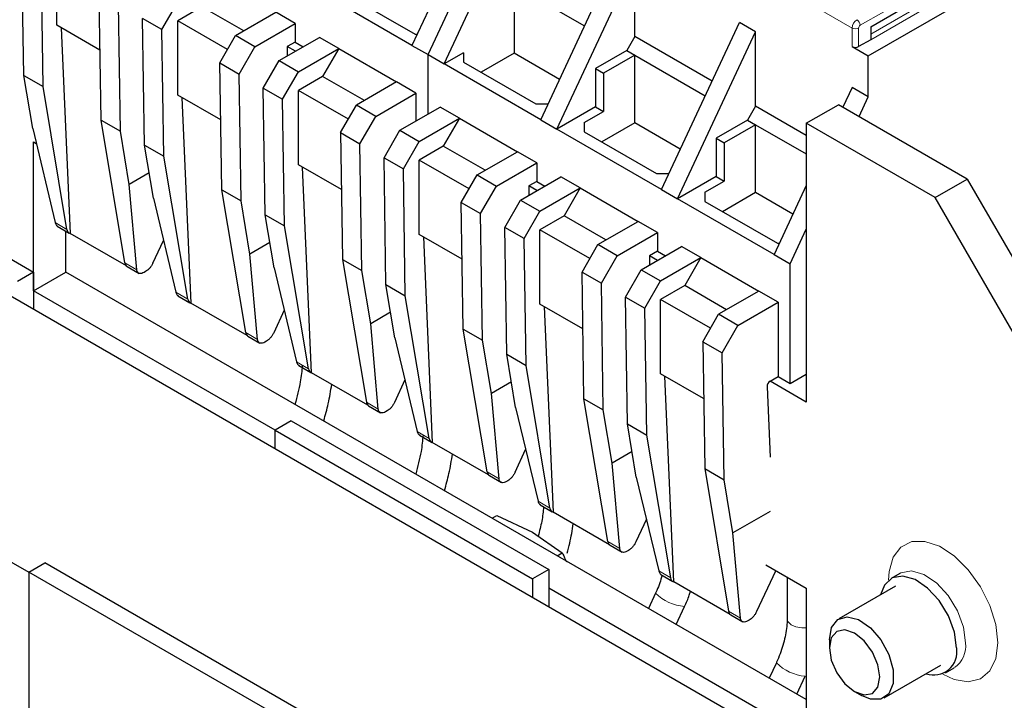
# Model space of a CAD drawing. Header units: millimetres. Extents: x 5 to 418, y 2 to 292.
# Tile 27 of 30: x 352 to 387, y 127 to 151. Entities that reach past the tile are written whole.
import ezdxf

# ---------------------------------------------------------------- set-up
doc = ezdxf.new("R2010")
doc.units = ezdxf.units.MM

msp = doc.modelspace()

# ---------------------------------------------------------------- linework, layer by layer
at = {"color": 7, "linetype": 'Continuous', "lineweight": 25}
for p, q in [((368.877, 155.84), (366.134, 149.974)), ((366.699, 149.648), (369.443, 155.513)), ((367.265, 149.321), (370.009, 155.187)), ((352.493, 148.917), (352.426, 153.374)), ((353.66, 150.679), (353.66, 153.292)), ((382.171, 149.603), (388.563, 153.293)), ((353.172, 148.525), (353.104, 152.982)), ((370.659, 147.362), (373.403, 153.227)), ((371.225, 147.035), (373.968, 152.901)), ((373.968, 150.288), (373.968, 152.901)), ((366.134, 149.974), (362.74, 151.934)), ((369.726, 152.084), (369.726, 149.7)), ((369.726, 152.084), (372.2, 150.656)), ((382.256, 150.631), (384.858, 152.134)), ((355.209, 147.349), (355.141, 151.806)), ((363.701, 151.836), (366.247, 150.366)), ((355.888, 146.958), (355.82, 151.414)), ((357.347, 150.533), (357.903, 151.496)), ((358.752, 151.332), (357.903, 150.842)), ((360.222, 150.483), (358.752, 151.332)), ((357.347, 150.533), (356.668, 150.924)), ((356.736, 146.468), (356.668, 150.924)), ((359.939, 150.32), (361.354, 151.136)), ((362.032, 150.744), (361.354, 151.136)), ((355.171, 149.806), (353.66, 150.679)), ((353.807, 150.594), (354.122, 143.367)), ((357.415, 146.076), (357.347, 150.533)), ((359.657, 149.83), (357.903, 150.842)), ((357.903, 148.229), (357.903, 150.842)), ((360.618, 149.928), (362.032, 150.744)), ((362.032, 150.744), (362.032, 150.091)), ((374.902, 144.913), (377.645, 150.778)), ((378.211, 150.451), (377.645, 150.778)), ((382.256, 150.631), (382.256, 150.174)), ((359.383, 149.357), (359.939, 150.32)), ((360.618, 149.928), (359.939, 150.32)), ((361.467, 149.438), (362.881, 150.255)), ((363.56, 149.863), (362.881, 150.255)), ((366.247, 150.366), (366.317, 150.366)), ((373.968, 150.288), (373.686, 149.798)), ((376.683, 148.721), (373.968, 150.288)), ((375.468, 144.586), (378.211, 150.451)), ((378.211, 147.839), (378.211, 150.451)), ((382.256, 150.174), (381.831, 149.929)), ((360.062, 148.965), (360.618, 149.928)), ((362.032, 150.091), (361.755, 149.931)), ((361.755, 149.931), (361.755, 149.605)), ((362.038, 149.768), (361.755, 149.931)), ((362.032, 150.091), (362.315, 149.928)), ((362.146, 149.046), (363.56, 149.863)), ((363.56, 149.863), (362.994, 148.883)), ((363.56, 149.863), (365.596, 148.687)), ((366.134, 149.974), (366.699, 149.648)), ((381.605, 149.929), (382.171, 149.603)), ((366.699, 147.56), (366.699, 149.648)), ((366.699, 149.648), (367.265, 149.321)), ((367.944, 149.713), (367.265, 149.321)), ((367.944, 149.713), (367.944, 149.387)), ((369.726, 149.7), (368.564, 149.029)), ((371.322, 148.778), (369.726, 149.7)), ((373.686, 149.798), (372.583, 149.161)), ((373.968, 149.635), (372.865, 148.998)), ((373.686, 149.798), (373.968, 149.635)), ((373.968, 149.635), (376.442, 148.206)), ((373.968, 147.25), (373.968, 149.635)), ((382.171, 148.166), (382.171, 149.603)), ((359.383, 149.357), (360.062, 148.965)), ((359.451, 144.9), (359.383, 149.357)), ((360.911, 148.475), (361.467, 149.438)), ((361.467, 149.438), (362.146, 149.046)), ((370.659, 147.362), (367.265, 149.321)), ((367.944, 149.387), (370.489, 147.917)), ((372.583, 149.161), (372.583, 147.819)), ((372.583, 149.161), (372.865, 148.998)), ((352.493, 148.917), (353.172, 148.525)), ((352.806, 147.05), (352.493, 148.917)), ((360.13, 144.508), (360.062, 148.965)), ((361.59, 148.083), (362.146, 149.046)), ((362.994, 148.883), (362.146, 148.393)), ((364.465, 148.034), (362.994, 148.883)), ((372.865, 148.998), (372.865, 147.656)), ((354.012, 143.509), (353.172, 148.525)), ((360.911, 148.475), (361.59, 148.083)), ((360.979, 144.018), (360.911, 148.475)), ((365.596, 148.687), (364.182, 147.871)), ((366.275, 148.295), (365.596, 148.687)), ((381.605, 148.492), (381.281, 147.798)), ((382.171, 148.166), (381.605, 148.492)), ((359.414, 147.357), (357.903, 148.229)), ((358.05, 148.145), (358.364, 140.918)), ((363.899, 147.381), (362.146, 148.393)), ((362.146, 145.78), (362.146, 148.393)), ((364.861, 147.479), (366.275, 148.295)), ((366.275, 148.295), (366.275, 147.316)), ((381.846, 147.471), (382.171, 148.166)), ((361.658, 143.627), (361.59, 148.083)), ((363.626, 146.908), (364.182, 147.871)), ((364.861, 147.479), (364.182, 147.871)), ((365.709, 146.989), (367.124, 147.805)), ((367.802, 147.413), (367.124, 147.805)), ((370.489, 147.917), (370.919, 147.917)), ((372.583, 147.819), (371.225, 147.035)), ((372.583, 147.819), (372.865, 147.656)), ((378.211, 147.839), (377.928, 147.349)), ((379.993, 146.81), (378.211, 147.839)), ((379.993, 147.235), (381.124, 147.888)), ((385.65, 145.276), (381.124, 147.888)), ((364.305, 146.516), (364.861, 147.479)), ((366.388, 146.597), (367.802, 147.413)), ((367.802, 147.413), (367.237, 146.434)), ((367.802, 147.413), (369.839, 146.238)), ((372.187, 147.264), (372.865, 147.656)), ((343.789, 147.232), (352.84, 142.007)), ((355.209, 147.349), (355.888, 146.958)), ((356.049, 142.333), (355.209, 147.349)), ((370.659, 147.362), (371.225, 147.035)), ((372.187, 147.264), (372.187, 146.937)), ((373.968, 147.25), (372.806, 146.579)), ((375.564, 146.329), (373.968, 147.25)), ((377.928, 147.349), (376.825, 146.712)), ((378.211, 147.185), (377.108, 146.549)), ((377.928, 147.349), (378.211, 147.185)), ((378.211, 147.185), (379.993, 146.157)), ((378.211, 144.801), (378.211, 147.185)), ((379.993, 147.235), (379.993, 137.437)), ((384.518, 144.623), (379.993, 147.235)), ((352.806, 147.05), (353.595, 143.75)), ((356.2, 145.09), (355.888, 146.958)), ((363.626, 146.908), (364.305, 146.516)), ((363.626, 146.908), (363.694, 142.451)), ((365.153, 146.026), (365.709, 146.989)), ((365.709, 146.989), (366.388, 146.597)), ((374.902, 144.913), (371.225, 147.035)), ((372.187, 146.937), (374.732, 145.468)), ((376.825, 146.712), (376.825, 145.37)), ((376.825, 146.712), (377.108, 146.549)), ((352.84, 146.579), (352.931, 146.527)), ((352.84, 141.353), (352.84, 146.579)), ((356.736, 146.468), (357.415, 146.076)), ((357.049, 144.601), (356.736, 146.468)), ((364.373, 142.059), (364.305, 146.516)), ((365.832, 145.634), (366.388, 146.597)), ((367.237, 146.434), (366.388, 145.944)), ((368.707, 145.585), (367.237, 146.434)), ((377.108, 146.549), (377.108, 145.207)), ((343.223, 146.252), (388.478, 120.127)), ((358.255, 141.06), (357.415, 146.076)), ((365.153, 146.026), (365.832, 145.634)), ((365.221, 141.569), (365.153, 146.026)), ((368.425, 145.421), (369.839, 146.238)), ((370.518, 145.846), (369.839, 146.238)), ((363.657, 144.908), (362.146, 145.78)), ((362.607, 138.468), (362.293, 145.695)), ((368.142, 144.932), (366.388, 145.944)), ((366.388, 143.331), (366.388, 145.944)), ((369.104, 145.03), (370.518, 145.846)), ((370.518, 145.846), (370.518, 145.193)), ((356.899, 145.494), (356.2, 145.09)), ((365.9, 141.177), (365.832, 145.634)), ((367.869, 144.458), (368.425, 145.421)), ((368.425, 145.421), (369.104, 145.03)), ((369.952, 144.54), (371.366, 145.356)), ((372.045, 144.964), (371.366, 145.356)), ((374.732, 145.468), (375.162, 145.468)), ((376.825, 145.37), (375.468, 144.586)), ((376.825, 145.37), (377.108, 145.207)), ((356.466, 142.092), (356.2, 145.09)), ((368.548, 144.067), (369.104, 145.03)), ((370.518, 145.193), (370.241, 145.033)), ((370.241, 145.033), (370.241, 144.706)), ((370.523, 144.87), (370.241, 145.033)), ((370.518, 145.193), (370.801, 145.03)), ((376.429, 144.815), (377.108, 145.207)), ((379.993, 145.045), (378.862, 142.627)), ((384.518, 144.623), (385.65, 145.276)), ((385.65, 145.276), (390.175, 137.437)), ((359.451, 144.9), (360.13, 144.508)), ((360.291, 139.884), (359.451, 144.9)), ((370.631, 144.148), (372.045, 144.964)), ((372.045, 144.964), (371.479, 143.984)), ((372.045, 144.964), (374.082, 143.789)), ((374.902, 144.913), (375.468, 144.586)), ((376.429, 144.815), (376.429, 144.488)), ((378.211, 144.801), (377.049, 144.13)), ((379.524, 144.043), (378.211, 144.801)), ((357.049, 144.601), (357.838, 141.3)), ((360.443, 142.641), (360.13, 144.508)), ((367.869, 144.458), (368.548, 144.067)), ((367.937, 140.002), (367.869, 144.458)), ((369.396, 143.577), (369.952, 144.54)), ((369.952, 144.54), (370.631, 144.148)), ((378.862, 142.627), (375.468, 144.586)), ((376.429, 144.488), (378.975, 143.019)), ((389.044, 136.784), (384.518, 144.623)), ((360.979, 144.018), (361.658, 143.627)), ((361.291, 142.151), (360.979, 144.018)), ((368.616, 139.61), (368.548, 144.067)), ((370.075, 143.185), (370.631, 144.148)), ((371.479, 143.984), (370.631, 143.495)), ((372.95, 143.135), (371.479, 143.984)), ((353.669, 143.624), (354.091, 143.38)), ((362.498, 138.61), (361.658, 143.627)), ((372.667, 142.972), (374.082, 143.789)), ((374.76, 143.397), (374.082, 143.789)), ((353.971, 142.007), (353.971, 143.449)), ((356.101, 142.225), (354.122, 143.367)), ((367.899, 142.459), (366.388, 143.331)), ((366.535, 143.246), (366.85, 136.019)), ((370.075, 143.185), (369.396, 143.577)), ((369.464, 139.12), (369.396, 143.577)), ((372.385, 142.482), (370.631, 143.495)), ((370.631, 140.882), (370.631, 143.495)), ((373.346, 142.58), (374.76, 143.397)), ((374.76, 143.397), (374.76, 142.744)), ((379.427, 142.3), (379.993, 143.51)), ((357.033, 142.323), (357.403, 143.121)), ((361.142, 143.045), (360.443, 142.641)), ((370.143, 138.728), (370.075, 143.185)), ((372.111, 142.009), (372.667, 142.972)), ((373.346, 142.58), (372.667, 142.972)), ((374.195, 142.09), (375.609, 142.907)), ((376.288, 142.515), (375.609, 142.907)), ((378.975, 143.019), (379.045, 143.019)), ((360.709, 139.643), (360.443, 142.641)), ((372.79, 141.617), (373.346, 142.58)), ((374.76, 142.744), (374.483, 142.584)), ((374.483, 142.584), (374.483, 142.257)), ((374.766, 142.42), (374.483, 142.584)), ((374.76, 142.744), (375.043, 142.58)), ((378.862, 142.627), (379.427, 142.3)), ((363.694, 142.451), (364.373, 142.059)), ((363.694, 142.451), (364.534, 137.435)), ((374.874, 141.699), (376.288, 142.515)), ((376.288, 142.515), (375.722, 141.535)), ((376.288, 142.515), (378.324, 141.339)), ((379.427, 138.09), (379.427, 142.3)), ((352.84, 142.007), (352.274, 141.68)), ((352.84, 141.353), (353.971, 142.007)), ((352.84, 142.007), (352.84, 140.7)), ((379.993, 126.985), (353.971, 142.007)), ((356.127, 142.204), (356.55, 141.961)), ((356.776, 142.025), (356.724, 141.995)), ((361.291, 142.151), (362.08, 138.851)), ((364.686, 140.192), (364.373, 142.059)), ((372.111, 142.009), (372.79, 141.617)), ((372.179, 137.553), (372.111, 142.009)), ((373.639, 141.128), (374.195, 142.09)), ((374.195, 142.09), (374.874, 141.699)), ((365.221, 141.569), (365.9, 141.177)), ((365.534, 139.702), (365.221, 141.569)), ((372.858, 137.161), (372.79, 141.617)), ((374.318, 140.736), (374.874, 141.699)), ((375.722, 141.535), (374.874, 141.045)), ((377.193, 140.686), (375.722, 141.535)), ((361.325, 136.455), (352.84, 141.353)), ((357.912, 141.174), (358.334, 140.931)), ((366.74, 136.161), (365.9, 141.177)), ((378.324, 141.339), (376.91, 140.523)), ((379.003, 140.948), (378.324, 141.339)), ((360.343, 139.775), (358.364, 140.918)), ((372.142, 140.009), (370.631, 140.882)), ((373.639, 141.128), (374.318, 140.736)), ((373.707, 136.671), (373.639, 141.128)), ((376.627, 140.033), (374.874, 141.045)), ((374.874, 138.432), (374.874, 141.045)), ((377.589, 140.131), (379.003, 140.948)), ((379.003, 140.948), (379.003, 138.335)), ((361.645, 140.672), (361.276, 139.873)), ((365.384, 140.595), (364.686, 140.192)), ((370.778, 140.797), (371.092, 133.57)), ((374.386, 136.279), (374.318, 140.736)), ((376.354, 139.56), (376.91, 140.523)), ((377.589, 140.131), (376.91, 140.523)), ((364.951, 137.194), (364.686, 140.192)), ((367.937, 140.002), (368.616, 139.61)), ((368.777, 134.986), (367.937, 140.002)), ((377.033, 139.168), (377.589, 140.131)), ((360.37, 139.755), (360.792, 139.511)), ((361.019, 139.576), (360.967, 139.546)), ((365.534, 139.702), (366.323, 136.402)), ((368.928, 137.743), (368.616, 139.61)), ((376.354, 139.56), (377.033, 139.168)), ((376.354, 139.56), (376.422, 135.103)), ((369.464, 139.12), (370.143, 138.728)), ((369.777, 137.253), (369.464, 139.12)), ((377.101, 134.711), (377.033, 139.168)), ((362.154, 138.725), (362.576, 138.481)), ((364.586, 137.326), (362.607, 138.468)), ((370.983, 133.712), (370.143, 138.728)), ((376.385, 137.56), (374.874, 138.432)), ((379.427, 138.09), (379.993, 138.416)), ((365.888, 138.222), (365.519, 137.424)), ((369.627, 138.146), (368.928, 137.743)), ((375.335, 131.121), (375.021, 138.348)), ((379.993, 137.437), (378.72, 138.171)), ((378.726, 138.175), (379.003, 138.335)), ((379.003, 138.335), (379.427, 138.09)), ((369.194, 134.745), (368.928, 137.743)), ((378.613, 137.972), (378.72, 135.506)), ((372.179, 137.553), (372.858, 137.161)), ((373.019, 132.536), (372.179, 137.553)), ((364.613, 137.306), (365.035, 137.062)), ((365.261, 137.127), (365.209, 137.097)), ((369.777, 137.253), (370.566, 133.953)), ((373.171, 135.294), (372.858, 137.161)), ((361.891, 136.782), (361.325, 136.455)), ((361.891, 136.782), (370.942, 131.557)), ((363.033, 136.775), (363.035, 136.782)), ((344.185, 136.357), (352.67, 131.459)), ((361.325, 135.802), (361.325, 136.455)), ((361.325, 136.455), (370.376, 131.23)), ((373.707, 136.671), (374.386, 136.279)), ((374.019, 134.804), (373.707, 136.671)), ((366.397, 136.276), (366.819, 136.032)), ((368.829, 134.877), (366.85, 136.019)), ((375.226, 131.263), (374.386, 136.279)), ((369.761, 134.975), (370.13, 135.773)), ((373.87, 135.697), (373.171, 135.294)), ((373.437, 132.295), (373.171, 135.294)), ((376.422, 135.103), (377.101, 134.711)), ((376.422, 135.103), (377.262, 130.087)), ((368.855, 134.857), (369.278, 134.613)), ((369.504, 134.677), (369.452, 134.647)), ((374.019, 134.804), (374.808, 131.504)), ((377.413, 132.844), (377.101, 134.711)), ((367.276, 134.326), (367.278, 134.332)), ((370.639, 133.827), (371.061, 133.583)), ((373.071, 132.428), (371.092, 133.57)), ((378.72, 133.599), (377.413, 132.844)), ((368.951, 133.359), (369.122, 133.458)), ((369.122, 133.458), (370.376, 132.862)), ((374.373, 133.324), (374.004, 132.526)), ((370.376, 132.862), (371.408, 132.138)), ((377.679, 129.846), (377.413, 132.844)), ((373.098, 132.407), (373.52, 132.164)), ((373.747, 132.228), (373.695, 132.198)), ((371.237, 132.039), (371.408, 132.138)), ((352.67, 131.459), (353.236, 131.785)), ((362.287, 126.56), (353.236, 131.785)), ((370.942, 131.557), (370.376, 131.23)), ((370.942, 131.557), (370.942, 130.25)), ((378.905, 131.5), (378.247, 130.077)), ((378.572, 131.725), (379.993, 130.904)), ((378.905, 131.5), (378.907, 131.531)), ((352.67, 131.459), (352.67, 123.492)), ((361.721, 126.234), (352.67, 131.459)), ((370.376, 131.23), (370.376, 130.577)), ((374.882, 131.377), (375.304, 131.134)), ((379.32, 131.293), (379.32, 129.825)), ((383.28, 131.417), (382.969, 131.238)), ((379.427, 126.005), (370.942, 130.903)), ((377.314, 129.978), (375.335, 131.121)), ((379.993, 130.904), (379.993, 126.332)), ((383.125, 130.968), (381.133, 129.818)), ((374.697, 130.725), (374.448, 130.185)), ((375.422, 129.623), (375.714, 130.256)), ((377.341, 129.958), (377.763, 129.714)), ((377.989, 129.779), (377.937, 129.749)), ((380.802, 129.085), (380.802, 128.805)), ((378.94, 128.276), (378.691, 127.736)), ((382.733, 127.047), (384.724, 128.196)), ((384.88, 127.926), (385.192, 128.106)), ((379.665, 127.174), (379.957, 127.807)), ((381.69, 127.266), (381.933, 127.126))]:
    msp.add_line(p, q, dxfattribs=at)
at = {"color": 7, "linetype": 'Continuous', "lineweight": 18}
for p, q in [((378.493, 152.379), (381.605, 150.582)), ((381.888, 150.68), (385.067, 152.515)), ((382.256, 150.37), (384.773, 151.823)), ((384.858, 151.676), (382.256, 150.174)), ((381.605, 150.582), (381.605, 149.929)), ((381.831, 149.929), (381.831, 150.582)), ((382.256, 150.631), (382.256, 150.631)), ((354.012, 143.509), (353.595, 143.75)), ((356.049, 142.333), (356.466, 142.092)), ((358.255, 141.06), (357.838, 141.3)), ((360.291, 139.884), (360.709, 139.643)), ((362.08, 138.851), (362.498, 138.61)), ((364.951, 137.194), (364.534, 137.435)), ((363.033, 136.775), (363.035, 136.782)), ((366.74, 136.161), (366.323, 136.402)), ((368.777, 134.986), (369.194, 134.745)), ((367.276, 134.326), (367.278, 134.332)), ((370.983, 133.712), (370.566, 133.953)), ((373.019, 132.536), (373.437, 132.295)), ((374.808, 131.504), (375.226, 131.263)), ((377.679, 129.846), (377.262, 130.087))]:
    msp.add_line(p, q, dxfattribs=at)
at = {"color": 7, "linetype": 'Continuous', "lineweight": 18, "flags": 128}
for points in [[(386.719, 128.981), (386.648, 129.62), (386.44, 130.293), (386.11, 130.951), (385.684, 131.545), (385.191, 132.031), (384.67, 132.373), (384.159, 132.545), (383.695, 132.536), (383.314, 132.344), (383.042, 131.986), (382.902, 131.486), (382.884, 131.179)], [(385.588, 128.981), (385.514, 129.53), (385.303, 130.105), (384.975, 130.642), (384.568, 131.083), (384.124, 131.382), (383.693, 131.505), (383.32, 131.439), (383.278, 131.416)], [(379.32, 129.825), (379.348, 129.723), (379.456, 129.614), (379.628, 129.536), (379.839, 129.503), (379.993, 129.508)], [(384.787, 127.882), (385.191, 127.695), (385.684, 127.613), (386.11, 127.714), (386.44, 127.992), (386.648, 128.425), (386.719, 128.981)]]:
    msp.add_lwpolyline(points, dxfattribs=at)
at = {"color": 7, "linetype": 'Continuous', "lineweight": 25, "flags": 128}
for points in [[(385.276, 128.801), (385.203, 129.351), (384.991, 129.925), (384.664, 130.462), (384.256, 130.904), (383.813, 131.202), (383.381, 131.325), (383.009, 131.259), (382.735, 131.011), (382.601, 130.665)], [(380.802, 129.085), (380.878, 129.513), (381.097, 129.795), (381.429, 129.893), (381.829, 129.793), (382.243, 129.51), (382.615, 129.081), (382.895, 128.565), (383.045, 128.03), (383.045, 127.55), (382.895, 127.189), (382.615, 126.996), (382.243, 126.997), (381.933, 127.126)], [(380.802, 128.805), (380.869, 128.373), (381.062, 127.929), (381.35, 127.54), (381.69, 127.266), (382.03, 127.148), (382.318, 127.204), (382.511, 127.426), (382.578, 127.779), (382.511, 128.211), (382.318, 128.655), (382.03, 129.044), (381.69, 129.318), (381.35, 129.436), (381.062, 129.38), (380.869, 129.158), (380.802, 128.805)]]:
    msp.add_lwpolyline(points, dxfattribs=at)
at = {"color": 7, "linetype": 'Continuous', "lineweight": 18}
for centre, radius, start, end in [((381.974, 150.566), 0.369, 122.6055, 177.3942), ((381.642, 150.669), 0.246, 2.6055, 57.3945), ((381.718, 150.801), 0.246, 242.6082, 297.3909), ((381.954, 150.577), 0.123, 122.6055, 177.3945), ((375.836, 131.857), 1.605, 224.8241, 265.667), ((384.674, 128.867), 0.921, 304.4586, 7.1164), ((380.079, 129.409), 1.607, 224.8424, 265.6429)]:
    msp.add_arc(centre, radius, start, end, dxfattribs=at)
at = {"color": 7, "linetype": 'Continuous', "lineweight": 25}
for centre, radius, start, end in [((381.718, 150.148), 0.246, 242.6097, 297.3903), ((354.175, 143.522), 0.164, 184.4457, 250.8511), ((356.219, 142.349), 0.171, 185.1735, 237.5485), ((358.418, 141.072), 0.164, 184.4457, 250.8511), ((360.462, 139.899), 0.171, 185.1735, 237.5485), ((362.661, 138.623), 0.164, 184.4457, 250.8511), ((378.857, 137.969), 0.244, 122.4523, 179.1683), ((364.704, 137.45), 0.171, 185.1735, 237.5485), ((366.903, 136.174), 0.164, 184.4457, 250.8511), ((368.947, 135.001), 0.171, 185.1735, 237.5485), ((371.146, 133.725), 0.164, 184.4457, 250.8511), ((373.19, 132.552), 0.171, 185.1735, 237.5485), ((375.389, 131.275), 0.164, 184.4457, 250.8511), ((377.432, 130.103), 0.171, 185.1735, 237.5485), ((384.472, 128.664), 0.816, 250.605, 9.7021)]:
    msp.add_arc(centre, radius, start, end, dxfattribs=at)
for points, knots in [([(353.595, 143.75), (353.601, 143.73), (353.614, 143.691), (353.644, 143.642), (353.674, 143.627), (353.69, 143.619)], [0, 0, 0, 0, 0.336736, 0.658876, 1, 1, 1, 1]), ([(357.033, 142.323), (357.016, 142.29), (356.983, 142.225), (356.916, 142.14), (356.846, 142.071), (356.799, 142.04), (356.776, 142.025)], [0, 0, 0, 0, 0.26946, 0.525898, 0.769383, 1, 1, 1, 1]), ([(356.724, 141.995), (356.696, 141.982), (356.638, 141.953), (356.557, 141.952), (356.503, 141.987), (356.474, 142.038), (356.469, 142.074), (356.466, 142.092)], [0, 0, 0, 0, 0.211855, 0.448869, 0.711097, 0.852348, 1, 1, 1, 1]), ([(357.838, 141.3), (357.844, 141.28), (357.856, 141.241), (357.886, 141.193), (357.917, 141.178), (357.932, 141.17)], [0, 0, 0, 0, 0.336736, 0.658876, 1, 1, 1, 1]), ([(361.276, 139.873), (361.259, 139.84), (361.226, 139.776), (361.159, 139.691), (361.089, 139.621), (361.042, 139.591), (361.019, 139.576)], [0, 0, 0, 0, 0.26946, 0.525898, 0.769383, 1, 1, 1, 1]), ([(360.967, 139.546), (360.939, 139.532), (360.88, 139.504), (360.799, 139.503), (360.746, 139.538), (360.717, 139.589), (360.711, 139.625), (360.709, 139.643)], [0, 0, 0, 0, 0.211855, 0.448869, 0.711097, 0.852348, 1, 1, 1, 1]), ([(362.08, 138.851), (362.087, 138.831), (362.099, 138.792), (362.129, 138.744), (362.159, 138.729), (362.175, 138.721)], [0, 0, 0, 0, 0.336736, 0.658876, 1, 1, 1, 1]), ([(362.282, 138.727), (362.263, 138.536), (362.219, 138.096), (362.094, 137.626), (362.023, 137.359)], [0, 0, 0, 0, 0.431835, 1, 1, 1, 1]), ([(363.035, 136.782), (363.092, 136.982), (363.213, 137.413), (363.281, 137.834), (363.316, 138.059)], [0, 0, 0, 0, 0.4646562, 1, 1, 1, 1]), ([(365.519, 137.424), (365.502, 137.391), (365.468, 137.327), (365.402, 137.242), (365.332, 137.172), (365.284, 137.142), (365.261, 137.127)], [0, 0, 0, 0, 0.26946, 0.525898, 0.769383, 1, 1, 1, 1]), ([(365.209, 137.097), (365.182, 137.083), (365.123, 137.055), (365.042, 137.054), (364.988, 137.088), (364.96, 137.14), (364.954, 137.176), (364.951, 137.194)], [0, 0, 0, 0, 0.211855, 0.448869, 0.711097, 0.852348, 1, 1, 1, 1]), ([(366.323, 136.402), (366.329, 136.382), (366.341, 136.343), (366.372, 136.295), (366.402, 136.279), (366.418, 136.271)], [0, 0, 0, 0, 0.336736, 0.658876, 1, 1, 1, 1]), ([(366.525, 136.277), (366.506, 136.087), (366.462, 135.647), (366.336, 135.177), (366.265, 134.91)], [0, 0, 0, 0, 0.431835, 1, 1, 1, 1]), ([(367.278, 134.332), (367.335, 134.533), (367.456, 134.964), (367.523, 135.385), (367.559, 135.61)], [0, 0, 0, 0, 0.464656, 1, 1, 1, 1]), ([(369.761, 134.975), (369.744, 134.942), (369.711, 134.878), (369.644, 134.792), (369.574, 134.723), (369.527, 134.692), (369.504, 134.677)], [0, 0, 0, 0, 0.26946, 0.525898, 0.769383, 1, 1, 1, 1]), ([(369.452, 134.647), (369.424, 134.634), (369.366, 134.605), (369.285, 134.605), (369.231, 134.639), (369.202, 134.691), (369.197, 134.726), (369.194, 134.745)], [0, 0, 0, 0, 0.211855, 0.448869, 0.711097, 0.852348, 1, 1, 1, 1]), ([(370.566, 133.953), (370.572, 133.933), (370.584, 133.894), (370.614, 133.845), (370.645, 133.83), (370.66, 133.822)], [0, 0, 0, 0, 0.336736, 0.658876, 1, 1, 1, 1]), ([(370.758, 133.758), (370.743, 133.591), (370.711, 133.258), (370.617, 132.903), (370.571, 132.726)], [0, 0, 0, 0, 0.5010379, 1, 1, 1, 1]), ([(371.585, 132.128), (371.618, 132.246), (371.715, 132.595), (371.767, 132.936), (371.802, 133.16)], [0, 0, 0, 0, 0.3394127, 1, 1, 1, 1]), ([(374.004, 132.526), (373.987, 132.493), (373.954, 132.428), (373.887, 132.343), (373.817, 132.274), (373.77, 132.243), (373.747, 132.228)], [0, 0, 0, 0, 0.26946, 0.525898, 0.769383, 1, 1, 1, 1]), ([(373.695, 132.198), (373.667, 132.185), (373.608, 132.156), (373.527, 132.155), (373.474, 132.19), (373.445, 132.242), (373.439, 132.277), (373.437, 132.295)], [0, 0, 0, 0, 0.211855, 0.448869, 0.711097, 0.852348, 1, 1, 1, 1]), ([(371.408, 132.138), (371.416, 132.124), (371.474, 132.025), (371.521, 131.918), (371.562, 131.826)], [0, 0, 0, 0, 0.139549, 1, 1, 1, 1]), ([(374.808, 131.504), (374.815, 131.484), (374.827, 131.445), (374.857, 131.396), (374.887, 131.381), (374.903, 131.373)], [0, 0, 0, 0, 0.336736, 0.658876, 1, 1, 1, 1]), ([(374.929, 131.351), (374.872, 131.173), (374.806, 130.964), (374.712, 130.757), (374.697, 130.725)], [0, 0, 0, 0, 0.847393, 1, 1, 1, 1]), ([(375.714, 130.256), (375.776, 130.388), (375.857, 130.563), (375.907, 130.741), (375.919, 130.784)], [0, 0, 0, 0, 0.75591, 1, 1, 1, 1]), ([(377.937, 129.749), (377.91, 129.736), (377.851, 129.707), (377.77, 129.706), (377.716, 129.741), (377.688, 129.792), (377.682, 129.828), (377.679, 129.846)], [0, 0, 0, 0, 0.211855, 0.448869, 0.711097, 0.852348, 1, 1, 1, 1]), ([(378.247, 130.077), (378.23, 130.044), (378.196, 129.979), (378.13, 129.894), (378.059, 129.825), (378.012, 129.794), (377.989, 129.779)], [0, 0, 0, 0, 0.26946, 0.525898, 0.769383, 1, 1, 1, 1]), ([(379.32, 129.825), (379.317, 129.734), (379.309, 129.468), (379.211, 128.973), (379.057, 128.535), (378.954, 128.307), (378.94, 128.276)], [0, 0, 0, 0, 0.195813, 0.575164, 0.940815, 1, 1, 1, 1])]:
    msp.add_open_spline(points, degree=3, knots=knots, dxfattribs=at)

doc.saveas('drawing.dxf')
